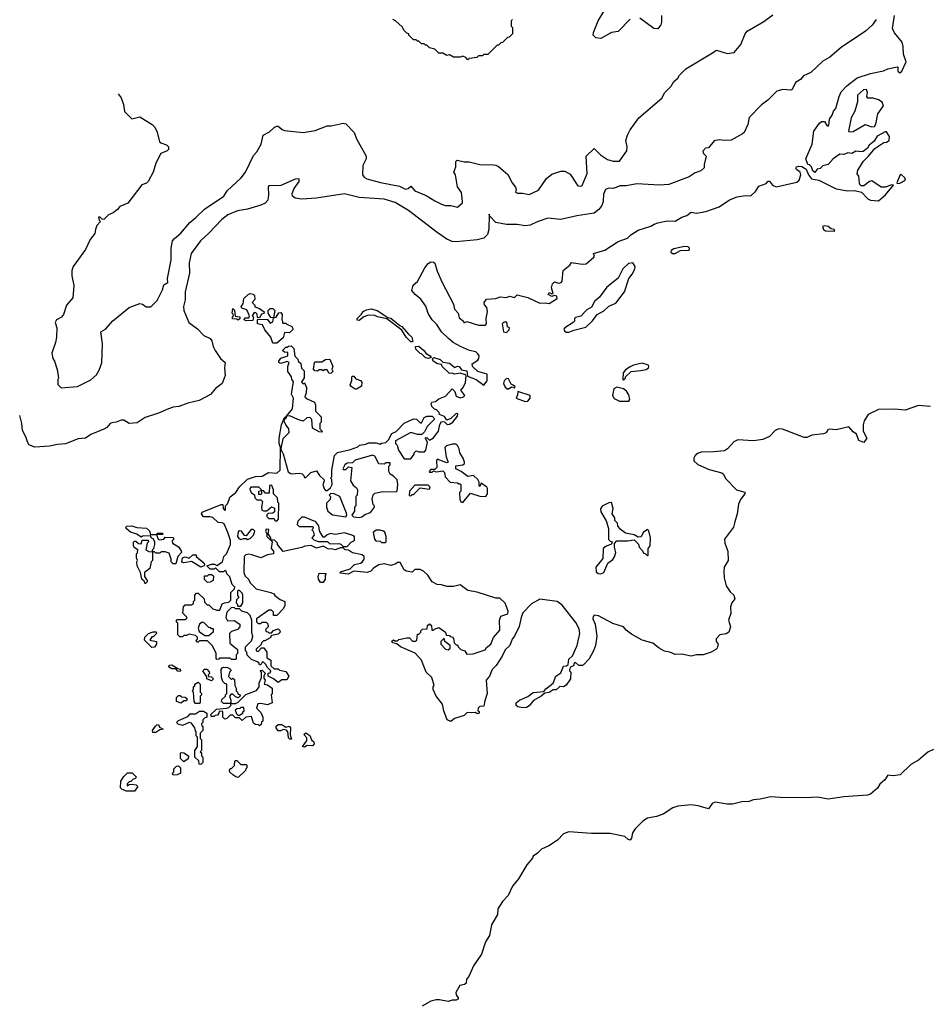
# Model space of a CAD drawing. Extents: x 2528690 to 2677062, y 911844 to 1023253.
# Tile 40 of 145: x 2542461 to 2549300, y 955436 to 962842. Entities that reach past the tile are written whole.
import ezdxf

# ---------------------------------------------------------------- set-up
doc = ezdxf.new("R2010")
doc.units = 0

msp = doc.modelspace()

# ---------------------------------------------------------------- linework, layer by layer
at = {"layer": '0CON10XD'}
for points in [[(2547055, 962846.9), (2546965, 962754.3), (2546915, 962745.6), (2546835, 962700.8), (2546796.4, 962706.4), (2546777.5, 962725), (2546778.8, 962745), (2546815, 962833.8), (2546858.1, 962905)], [(2548908.5, 962845), (2548877.7, 962802.3), (2548828.1, 962755), (2548645, 962632.1), (2548558.2, 962561.8), (2548505, 962531.5), (2548416, 962445), (2548360.3, 962419.7), (2548336.7, 962393.3), (2548300, 962370), (2548275, 962317.5), (2548265, 962312.5), (2548205, 962317.1), (2548160, 962305), (2548092.7, 962237.3), (2548045, 962201.2), (2547952.4, 962107.6), (2547942.5, 962055), (2547913.3, 961995), (2547901.2, 961985), (2547815, 961936.4), (2547765, 961933.1), (2547725, 961938.1), (2547689.1, 961930.9), (2547645, 961877.5), (2547622.5, 961875), (2547603.6, 961853.6), (2547607.5, 961835), (2547627.5, 961815), (2547613, 961753), (2547613, 961727), (2547587.5, 961705), (2547545, 961690.8), (2547498.9, 961661.1), (2547347.1, 961602.9), (2547276.6, 961596.6), (2547105, 961607.8), (2547025, 961593.1), (2546977.9, 961592.1), (2546950.7, 961580.7), (2546925, 961572.9), (2546895, 961574.4), (2546870.8, 961565), (2546855, 961530), (2546852.2, 961475), (2546843.1, 961445), (2546820.5, 961415), (2546785, 961387.8), (2546655, 961368.2), (2546535, 961339.2), (2546435, 961348.5), (2546355, 961323.2), (2546302.3, 961297.7), (2546265, 961291.8), (2546205, 961302.7), (2546125, 961302.9), (2546045, 961317.5), (2545997, 961367), (2545995, 961380), (2545992.4, 961265), (2545982.7, 961227.3), (2545955, 961199.2), (2545905, 961186.4), (2545745, 961171.8), (2545715, 961174.5), (2545675, 961192.2), (2545602.3, 961242.3), (2545388.1, 961408.1), (2545286.3, 961466.3), (2545205, 961491.6), (2545015, 961506.2), (2544905, 961533.3), (2544695, 961498.8), (2544585, 961493), (2544535, 961499.5), (2544514.6, 961515), (2544512.5, 961535), (2544526.4, 961573.6), (2544565.4, 961625), (2544565, 961645.6), (2544535, 961641.9), (2544425, 961596.1), (2544337.1, 961592.9), (2544330.4, 961585), (2544334.2, 961524.2), (2544328.6, 961485), (2544307.5, 961462.5), (2544275, 961447), (2544175, 961416.9), (2544100.8, 961405), (2544026.8, 961375), (2543981.7, 961338.3), (2543885, 961236.5), (2543820.4, 961179.6), (2543750.3, 961085), (2543735.2, 961014.8), (2543737.8, 960935), (2543706.3, 960795), (2543706.8, 960735), (2543693.2, 960685), (2543695.3, 960655), (2543732.8, 960565), (2543797.8, 960517.8), (2543847.4, 960467.4), (2543894.4, 960444.4), (2543906.8, 960426.8), (2543917.5, 960385), (2543932.7, 960355), (2543971.9, 960295), (2544007.8, 960265), (2544002.9, 960225), (2544007.5, 960165), (2543983.6, 960106.4), (2543935, 960067.1), (2543897.6, 960022.4), (2543812.6, 959977.4), (2543725, 959959.2), (2543657.3, 959932.7), (2543615, 959927.1), (2543580, 959915), (2543505, 959882.5), (2543405, 959850), (2543345, 959811.2), (2543285, 959804), (2543245, 959830), (2543225, 959830), (2543186.1, 959813.9), (2543155, 959810.8), (2543141.2, 959805), (2543116.2, 959775), (2543095, 959762), (2542995, 959721.4), (2542955.6, 959694.4), (2542901.4, 959688.6), (2542805, 959652.2), (2542745, 959647.5), (2542685, 959634.5), (2542575, 959628.1), (2542528.8, 959645), (2542515.7, 959675.7), (2542507.5, 959705), (2542481.7, 959751.7), (2542476.1, 959805), (2542460.5, 959864.7)], [(2543201.3, 962284.7), (2543223.3, 962255), (2543242.5, 962205), (2543250.7, 962150.7), (2543305, 962097.5), (2543365, 962112.5), (2543457.5, 962055), (2543476.7, 962035), (2543495.9, 961995.9), (2543513.8, 961925), (2543522.5, 961915), (2543565, 961900), (2543580, 961885), (2543580, 961865), (2543570, 961855), (2543522.5, 961835), (2543486.4, 961763.6), (2543466.2, 961695), (2543427.5, 961625), (2543415, 961612.5), (2543380.7, 961599.3), (2543275, 961462.5), (2543215, 961437.5), (2543196.4, 961413.6), (2543165, 961390), (2543130, 961375), (2543095, 961340), (2543081.7, 961341.7), (2543067, 961357), (2543053.6, 961356.4), (2543060, 961335), (2543070, 961325), (2543042.5, 961295), (2543030, 961265), (2543026.1, 961233.9), (2542991.7, 961188.3), (2542956.7, 961115), (2542864.2, 960985), (2542854, 960955), (2542854.2, 960915), (2542867.3, 960842.7), (2542860.6, 960749.4), (2542812, 960695), (2542791.2, 960625), (2542775, 960606), (2542737.5, 960585), (2542727.1, 960565), (2542740, 960525), (2542738.8, 960455), (2542731.2, 960415), (2542703.3, 960335), (2542710, 960295), (2542723.3, 960273.3), (2542741.7, 960211.7), (2542752.5, 960145), (2542747.5, 960135), (2542748.3, 960098.3), (2542773, 960073), (2542895, 960084), (2542995, 960133.8), (2543039.7, 960170.3), (2543060, 960205), (2543077.7, 960262.3), (2543083.3, 960405), (2543072.5, 960495), (2543107.5, 960515), (2543162, 960578), (2543285, 960677.5), (2543365, 960707.5), (2543385, 960702.5), (2543413, 960683), (2543447, 960683), (2543495, 960730), (2543535, 960810), (2543545, 960847.5), (2543576.7, 960865), (2543574.2, 960895), (2543600.8, 961035), (2543601.5, 961125), (2543611.8, 961178.3), (2543625, 961196.5), (2543673.5, 961236.5), (2543741.9, 961318.1), (2543787.1, 961355), (2543851.7, 961418.3), (2543996, 961515), (2544022.5, 961555), (2544127.7, 961652.3), (2544161.2, 961695), (2544219.3, 961820.7), (2544245, 961847.5), (2544278.8, 961905), (2544292.5, 961975), (2544340.7, 961999.3), (2544375, 962032.5), (2544395, 962042.5), (2544405, 962042.5), (2544436.4, 962016.4), (2544455, 962010), (2544595, 961993.8), (2544685, 962010), (2544775, 962043.3), (2544805, 962043.8), (2544895, 962063.3), (2544915, 962060), (2544977.5, 961995), (2544996.7, 961946.7), (2545067.5, 961815), (2545067.5, 961795), (2545043.3, 961745), (2545040, 961675), (2545055, 961655.8), (2545074.7, 961644.7), (2545177.1, 961617.1), (2545319.4, 961589.4), (2545365, 961568.8), (2545385, 961571.5), (2545405, 961591.4), (2545435.7, 961555), (2545520.2, 961520.2), (2545585, 961479.2), (2545635, 961456), (2545665, 961445.8), (2545705.8, 961445.8), (2545756.7, 961433.3), (2545792.5, 961465), (2545793.3, 961475), (2545786.4, 961543.6), (2545756, 961585), (2545740, 961675), (2545727.5, 961695), (2545742.5, 961735), (2545743.6, 961776.4), (2545753, 961787), (2545807, 961773), (2545845, 961772.5), (2545935, 961750), (2546005, 961752.5), (2546045, 961747.5), (2546065, 961737.5), (2546135, 961677.5), (2546166.7, 961615), (2546193.6, 961583.6), (2546197.5, 961565), (2546192.5, 961545), (2546207, 961537), (2546245, 961537.5), (2546295, 961528), (2546365, 961560), (2546425, 961646.9), (2546465, 961680), (2546535, 961702.2), (2546565, 961702), (2546605, 961680), (2546661.7, 961591.7), (2546685, 961590), (2546695, 961596.2), (2546731.2, 961685), (2546723.8, 961815), (2546785, 961873.3), (2546832, 961825), (2546885, 961790.9), (2546928.6, 961778.6), (2546975, 961778.8), (2547031.2, 961855), (2547033.8, 961885), (2547023.8, 961935), (2547036.2, 961975), (2547056.2, 962015), (2547121.2, 962105), (2547295, 962252.5), (2547317.5, 962295), (2547365, 962342.5), (2547385, 962377.5), (2547415, 962402.5), (2547427.5, 962425), (2547475, 962472.5), (2547663.3, 962586.7), (2547705, 962612.5), (2547785, 962588.8), (2547837.5, 962595), (2547888.8, 962655), (2547920, 962735), (2547936.2, 962755), (2548060.5, 962829.5), (2548130.5, 962879.5)], [(2546170, 962845), (2546160, 962835), (2546160, 962795), (2546170, 962785), (2546170, 962735), (2546145, 962710), (2546131.7, 962708.3), (2546095, 962670), (2546081.7, 962668.3), (2546065, 962650), (2546055, 962650), (2545985, 962580), (2545955, 962580), (2545945, 962570), (2545915, 962570), (2545901.7, 962558.3), (2545845, 962550), (2545835, 962540), (2545818.3, 962558.3), (2545795, 962567.5), (2545775, 962560), (2545725, 962560), (2545697, 962577), (2545675, 962572.5), (2545645, 962590), (2545615, 962590), (2545585, 962620), (2545545, 962630), (2545525, 962650), (2545515, 962650), (2545505, 962660), (2545485, 962660), (2545465, 962680), (2545455, 962680), (2545445, 962690), (2545425, 962690), (2545390, 962725), (2545390, 962735), (2545375, 962740), (2545355, 962760), (2545339.3, 962789.3), (2545290, 962835), (2545270, 962845)], [(2546482.5, 960767.5), (2546465, 960760), (2546437.5, 960775), (2546445, 960790), (2546465, 960780), (2546477, 960783), (2546462.5, 960825), (2546470, 960855), (2546485, 960870), (2546515, 960860), (2546537.5, 960865), (2546543.3, 960875), (2546552.5, 960955), (2546602.5, 960995), (2546613.3, 961016.7), (2546695, 961003.8), (2546723.9, 961006.1), (2546782.5, 961055), (2546786.7, 961065), (2546780, 961085), (2546865, 961110), (2546965, 961174.2), (2547035, 961200), (2547061.2, 961225), (2547115, 961258.9), (2547211.7, 961288.3), (2547237.5, 961305), (2547265, 961313.3), (2547335, 961329.6), (2547395, 961328.2), (2547445, 961357.1), (2547481.1, 961368.9), (2547515, 961393.8), (2547555, 961387.5), (2547625, 961399.5), (2547725.3, 961434.7), (2547802.6, 961487.4), (2547860.8, 961509.2), (2547925, 961520), (2547965, 961516.7), (2548000, 961550), (2548025, 961590), (2548078.8, 961611.2), (2548095, 961627.5), (2548105, 961627.5), (2548127.8, 961597.8), (2548155, 961584.5), (2548309.8, 961620.2), (2548327.5, 961635), (2548339.2, 961675), (2548336.2, 961695), (2548307.5, 961715), (2548302.5, 961725), (2548307.5, 961735), (2548325, 961740.8), (2548347.1, 961737.1), (2548379.3, 961719.3), (2548397.5, 961675), (2548420, 961645), (2548475.9, 961635.9), (2548605, 961570), (2548695, 961554.5), (2548745, 961558.8), (2548796.2, 961546.2), (2548843.8, 961495), (2548864.4, 961484.4), (2548925, 961479.2), (2548978, 961525), (2549037, 961597), (2549025, 961600), (2548975, 961583.3), (2548945, 961584), (2548875, 961630), (2548857.5, 961625), (2548815, 961592.5), (2548795, 961592.5), (2548783.9, 961603.9), (2548782.5, 961615), (2548776.7, 961665), (2548763.9, 961683.9), (2548770.3, 961709.7), (2548811.2, 961778.8), (2548850, 961815), (2548896.2, 961873.8), (2548965, 961917.5), (2548985, 961921.2), (2549006, 961935), (2549008.1, 961965), (2548985, 962000), (2548975, 962000), (2548914.1, 961965.9), (2548891.7, 961928.3), (2548855, 961897.5), (2548843, 961877), (2548808.3, 961851.7), (2548795, 961847.5), (2548755, 961853.3), (2548725, 961836.7), (2548695, 961841.2), (2548665, 961828.8), (2548635, 961831.2), (2548582.5, 961795), (2548545, 961752.5), (2548505, 961743.3), (2548485, 961722.5), (2548462.5, 961717.5), (2548445, 961692.5), (2548430, 961705), (2548420, 961735), (2548405, 961750), (2548393, 961753), (2548378.8, 961795), (2548424.5, 961905), (2548437.1, 962005), (2548480, 962065), (2548495, 962075.7), (2548517.7, 962077.7), (2548537, 962047), (2548545, 962042.5), (2548550.7, 962049.3), (2548556.7, 962095), (2548575.9, 962124.1), (2548585.9, 962154.1), (2548604, 962175), (2548628.6, 962265), (2548645, 962298.8), (2548685.8, 962345), (2548765, 962405.6), (2548865, 962437.9), (2548963.4, 962456.6), (2548995, 962473.5), (2549065, 962486.7), (2549070, 962485), (2549069.2, 962455), (2549085, 962443.1), (2549100, 962455), (2549131.9, 962525), (2549112.6, 962582.6), (2549111.4, 962641.4), (2549102.8, 962672.8), (2549045, 962744.3), (2549031.3, 962775), (2549044.1, 962875)], [(2547290.6, 962875), (2547291.9, 962825), (2547286.4, 962803.6), (2547265, 962774), (2547235, 962775.7), (2547127.5, 962855)], [(2548705, 962000), (2548735, 962002.5), (2548825, 962054), (2548875, 962036), (2548895, 962038.8), (2548904.2, 962055.8), (2548920.6, 962135), (2548962.9, 962195), (2548952.8, 962222.8), (2548925, 962240.6), (2548885, 962251.4), (2548845, 962252.5), (2548837.5, 962265), (2548842.5, 962295), (2548835, 962316.7), (2548812.5, 962315), (2548767.5, 962275), (2548766.7, 962225), (2548745.8, 962155), (2548718.6, 962105), (2548700, 962005), (2548705, 962000)], [(2549065, 961610), (2549085, 961613.8), (2549127.5, 961635), (2549123, 961653), (2549095, 961677.5), (2549085, 961670), (2549062.5, 961615), (2549065, 961610)], [(2548595, 961252.5), (2548590, 961265), (2548569.3, 961269.3), (2548545, 961286.2), (2548517.5, 961292.5), (2548502.5, 961287.5), (2548510, 961265), (2548525, 961254.2), (2548595, 961252.5)], [(2547395, 961082.9), (2547433.6, 961106.4), (2547495, 961110), (2547502, 961115), (2547502.5, 961125), (2547492.5, 961135), (2547465, 961137.5), (2547385, 961118), (2547364.5, 961105.5), (2547362, 961095), (2547375, 961084.2), (2547395, 961082.9)], [(2544400, 958905), (2544378.3, 958928.3), (2544350, 958930), (2544360, 958915), (2544352.5, 958865), (2544370, 958845), (2544370, 958825), (2544325, 958817.5), (2544275, 958794), (2544208.3, 958818.3), (2544185, 958822.5), (2544161.7, 958818.3), (2544150, 958805), (2544146.7, 958685), (2544157.7, 958657.7), (2544183.3, 958635), (2544196.2, 958606.2), (2544240.8, 958560.8), (2544350, 958535), (2544373, 958523), (2544380.7, 958510.7), (2544421.2, 958481.2), (2544457.5, 958465), (2544456.7, 958435), (2544446.1, 958413.9), (2544395, 958360), (2544371.7, 958361.7), (2544370, 958385), (2544355, 958400), (2544335, 958400), (2544243, 958337), (2544243, 958313), (2544255, 958300), (2544275, 958300), (2544285, 958310), (2544315, 958310), (2544328.3, 958298.3), (2544330, 958275), (2544310, 958255), (2544315, 958240), (2544328.3, 958238.3), (2544335, 958230), (2544355, 958230), (2544371.7, 958248.3), (2544405, 958260), (2544418.3, 958248.3), (2544420, 958235), (2544405, 958220), (2544355, 958210), (2544345, 958192.5), (2544305, 958170), (2544295, 958170), (2544280, 958155), (2544278.3, 958141.7), (2544241.7, 958108.3), (2544240, 958095), (2544255, 958090), (2544281.7, 958118.3), (2544298.3, 958118.3), (2544320, 958085), (2544321.7, 958041.7), (2544350, 958025), (2544351.7, 957981.7), (2544375, 957960), (2544405, 957960), (2544415, 957950), (2544465, 957940), (2544487.5, 957905), (2544472.5, 957877.5), (2544433.6, 957876.4), (2544405, 957857.5), (2544370, 957885), (2544330, 957905), (2544331.7, 957928.3), (2544345, 957930), (2544350, 957945), (2544325, 957970), (2544313, 957993), (2544295, 958010), (2544285, 958010), (2544275, 957990), (2544265, 957990), (2544260, 958005), (2544247.5, 958012.5), (2544205, 958030), (2544191.7, 958041.7), (2544171.7, 958061.7), (2544170, 958085), (2544160, 958095), (2544160, 958125), (2544205, 958170), (2544216.4, 958203.6), (2544207.5, 958235), (2544207.5, 958325), (2544195, 958360), (2544175, 958380), (2544133, 958393), (2544115, 958410), (2544085, 958410), (2544075, 958420), (2544051.7, 958418.3), (2544020, 958385), (2544012.5, 958345), (2544025, 958320), (2544075, 958322.5), (2544117.5, 958295), (2544117.5, 958275), (2544100, 958255), (2544055, 958240), (2544040, 958225), (2544041.7, 958151.7), (2544100, 958105), (2544100, 958075), (2544090, 958065), (2544090, 958035), (2544085, 958030), (2544055, 958030), (2544045, 958040), (2543965, 958040), (2543958.3, 958031.7), (2543945, 958030), (2543940, 958035), (2543940, 958075), (2543912.5, 958132.5), (2543875, 958170), (2543815, 958170), (2543805, 958160), (2543795, 958160), (2543790, 958175), (2543798.3, 958181.7), (2543800, 958195), (2543785, 958210), (2543735, 958220), (2543715, 958210), (2543695, 958210), (2543685, 958200), (2543665, 958200), (2543650, 958215), (2543650, 958305), (2543641.7, 958311.7), (2543640, 958325), (2543645, 958330), (2543705, 958330), (2543718.3, 958341.7), (2543718.3, 958348.3), (2543688.3, 958378.3), (2543692.5, 958425), (2543705, 958440), (2543755, 958440), (2543768.3, 958451.7), (2543770, 958465), (2543780, 958475), (2543780, 958515), (2543791.7, 958528.3), (2543805, 958530), (2543850, 958485), (2543851.7, 958461.7), (2543871.7, 958441.7), (2543885, 958440), (2543915, 958410), (2543945, 958400), (2543968.3, 958401.7), (2543985, 958447.5), (2544003, 958457), (2544035, 958460), (2544050, 958475), (2544050, 958535), (2544078.3, 958561.7), (2544080, 958575), (2544060, 958595), (2544041.7, 958651.7), (2544020, 958675), (2544018.3, 958688.3), (2544005, 958700), (2543995, 958690), (2543965, 958690), (2543935, 958720), (2543925, 958710), (2543895, 958710), (2543870, 958735), (2543905, 958747.5), (2543926.4, 958746.4), (2543945, 958737.5), (2543987.5, 958765), (2543996.4, 958803.6), (2544017.5, 958825), (2544046.7, 958895), (2544046.7, 958925), (2544026.2, 958986.2), (2543999.3, 959049.3), (2543985, 959057.5), (2543955, 959060), (2543915, 959097.5), (2543895, 959103.3), (2543845, 959103.3), (2543830, 959125), (2543835, 959137.5), (2543976.4, 959196.4), (2543990, 959195), (2543992.5, 959165), (2544005, 959150), (2544010, 959155), (2544010, 959185), (2544025, 959200), (2544045.9, 959254.1), (2544086.7, 959285), (2544115, 959328.8), (2544175, 959386.7), (2544235, 959406), (2544285, 959408), (2544332.3, 959437.7), (2544395, 959431.2), (2544420, 959455), (2544423.3, 959625), (2544414.2, 959655), (2544414, 959695), (2544430, 959795), (2544455, 959850), (2544470, 959860), (2544513.8, 959915), (2544522.5, 959995), (2544506.7, 960025), (2544521.7, 960121.7), (2544510, 960135), (2544507, 960157), (2544480, 960195), (2544480, 960235), (2544490, 960265), (2544475, 960272.5), (2544425, 960257.5), (2544410, 960265), (2544410, 960275), (2544425, 960297.5), (2544480, 960315), (2544478.3, 960338.3), (2544455, 960342.5), (2544440, 960355), (2544465, 960380), (2544475, 960380), (2544483, 960387), (2544505, 960390), (2544525, 960370), (2544532.5, 960312.5), (2544555, 960290), (2544557.5, 960275), (2544575.9, 960255.9), (2544582.5, 960222.5), (2544601.7, 960201.7), (2544601.7, 960148.3), (2544582.5, 960115), (2544595, 960102.5), (2544605, 960110), (2544620, 960075), (2544618, 960035), (2544607.5, 960005), (2544625, 959990), (2544680, 959965), (2544687.5, 959945), (2544688.3, 959898.3), (2544730, 959855), (2544730, 959815), (2544720, 959805), (2544720, 959765), (2544740, 959745), (2544735, 959740), (2544715, 959742.5), (2544665, 959770), (2544660, 959835), (2544645, 959850), (2544621.7, 959848.3), (2544595, 959822.5), (2544555, 959834), (2544495, 959862), (2544470, 959860), (2544466.2, 959845), (2544458.3, 959841.7), (2544450, 959825), (2544462.9, 959792.9), (2544483.3, 959765), (2544486.7, 959735), (2544441.4, 959688.6), (2544426.1, 959616.1), (2544428.3, 959598.3), (2544435, 959596.7), (2544445, 959577.5), (2544481.7, 959441.7), (2544505, 959427.5), (2544565, 959432.5), (2544587, 959427), (2544600, 959415), (2544605, 959400), (2544615, 959400), (2544653, 959437), (2544695, 959450), (2544717.5, 959415), (2544750, 959385), (2544752.5, 959375), (2544743.3, 959343.3), (2544755, 959310), (2544761.7, 959301.7), (2544775, 959300), (2544799.3, 959320.7), (2544812.5, 959345), (2544810, 959385), (2544800, 959395), (2544810, 959405), (2544810, 959455), (2544830, 959565), (2544853, 959587), (2544951.7, 959608.3), (2545005, 959630), (2545018.3, 959641.7), (2545065, 959650), (2545085, 959660), (2545145, 959660), (2545175, 959650), (2545183, 959657), (2545217, 959663), (2545237, 959683), (2545260.7, 959729.3), (2545293.9, 959746.1), (2545355, 959806.7), (2545425, 959840), (2545447, 959837), (2545475, 959810), (2545485, 959810), (2545505, 959850), (2545525, 959860), (2545565, 959860), (2545578.3, 959848.3), (2545580, 959835), (2545527, 959783), (2545507, 959743), (2545488.3, 959721.7), (2545455, 959722.5), (2545405, 959737.5), (2545290, 959675), (2545290, 959655), (2545301.7, 959641.7), (2545312.5, 959605), (2545355, 959540), (2545405, 959540), (2545430, 959575), (2545430, 959585), (2545445, 959600), (2545465, 959592.5), (2545507, 959593), (2545517.5, 959605), (2545530, 959665), (2545511.7, 959698.3), (2545525, 959700), (2545545, 959680), (2545575, 959697.5), (2545613.6, 959746.4), (2545623, 959797), (2545635, 959820), (2545658.3, 959818.3), (2545678.3, 959798.3), (2545695, 959800), (2545720, 959815), (2545755, 959860), (2545758.3, 959878.3), (2545745, 959880), (2545705, 959842.5), (2545675, 959830), (2545658.3, 959858.3), (2545621.7, 959871.7), (2545618.3, 959888.3), (2545598.3, 959908.3), (2545581.7, 959911.7), (2545563, 959933), (2545557.5, 959955), (2545562.5, 959965), (2545589.5, 959970.5), (2545615, 959991.2), (2545665, 960010), (2545695, 960042.5), (2545716.7, 960066.7), (2545737, 960047), (2545745, 960010), (2545775, 959997.5), (2545800, 960005), (2545810, 960015), (2545780, 960055), (2545797.5, 960075), (2545816.4, 960113.6), (2545821.7, 960161.7), (2545815, 960170), (2545775, 960182.5), (2545735, 960176.7), (2545715, 960182.5), (2545695, 960180), (2545640, 960235), (2545635, 960250), (2545605, 960254), (2545572.5, 960275), (2545568.3, 960291.7), (2545578.3, 960301.7), (2545625, 960286.2), (2545645, 960266.7), (2545695, 960258.6), (2545735, 960227.5), (2545755, 960236.2), (2545767.5, 960235), (2545785, 960210), (2545825, 960200), (2545831.7, 960161.7), (2545896.1, 960136.1), (2545953.6, 960093.6), (2545980, 960125), (2545980, 960175), (2545910, 960195), (2545870, 960235), (2545867.5, 960255), (2545908.6, 960281.4), (2545916.7, 960295), (2545920, 960315), (2545909.7, 960329.7), (2545893.3, 960343.3), (2545846.7, 960355), (2545778.8, 960385), (2545724, 960415), (2545687.5, 960445), (2545635, 960494.2), (2545599.3, 960549.3), (2545565.7, 960585), (2545535, 960632), (2545524.7, 960664.7), (2545517.1, 960687.1), (2545479.2, 960739.2), (2545436.7, 960775), (2545412.5, 960805), (2545422.5, 960845), (2545455, 960872.5), (2545510, 960975), (2545535, 961008.8), (2545555, 961020.8), (2545575, 961018), (2545585, 961010), (2545602.1, 960952.1), (2545639.4, 960865), (2545725, 960702.5), (2545733.3, 960665), (2545761.2, 960635), (2545769.3, 960599.3), (2545800, 960575), (2545803, 960563), (2545825, 960572.5), (2545913.6, 960543.6), (2545966.4, 960543.6), (2545973.3, 960555), (2545972, 960595), (2545981.2, 960645), (2545976.4, 960676.4), (2545958.3, 960698.3), (2545957.5, 960715), (2545975, 960740), (2546045, 960746.2), (2546078.3, 960758.3), (2546125, 960753.3), (2546147, 960763), (2546185, 960753.8), (2546205, 960772.5), (2546285, 960752.5), (2546375, 960710), (2546415, 960713.3), (2546445, 960706.7), (2546506.7, 960745), (2546503, 960763), (2546482.5, 960767.5)], [(2546595, 960491.9), (2546632.3, 960507.7), (2546721.2, 960528.8), (2546772.1, 960577.9), (2546807.5, 960625), (2546857.7, 960652.3), (2546895, 960688), (2546948.9, 960711.1), (2547012.7, 960795), (2547044.4, 960895), (2547071.7, 960928.3), (2547091.4, 960965), (2547093.1, 960985), (2547075, 961012.5), (2547042.5, 961007.5), (2547001.4, 960968.6), (2546965, 960898.8), (2546879.3, 960830.7), (2546824.4, 960755), (2546788.2, 960721.8), (2546765, 960680.8), (2546729.6, 960660.4), (2546685, 960611.2), (2546645, 960603.3), (2546636.7, 960595), (2546636, 960575), (2546625.8, 960565), (2546563.8, 960525), (2546556.2, 960515), (2546561.7, 960501.7), (2546575, 960492.9), (2546595, 960491.9)], [(2544165, 960577.5), (2544150, 960585), (2544155, 960600), (2544185, 960600), (2544190, 960615), (2544169.3, 960659.3), (2544133, 960673), (2544127.5, 960685), (2544142.5, 960705), (2544147.5, 960745), (2544181.7, 960778.3), (2544195, 960782.5), (2544217, 960777), (2544227, 960767), (2544231.7, 960738.3), (2544210, 960715), (2544230, 960695), (2544231.7, 960681.7), (2544265, 960670), (2544300, 960645), (2544298.3, 960631.7), (2544281.7, 960628.3), (2544265, 960600), (2544251.7, 960601.7), (2544248.3, 960628.3), (2544238.3, 960638.3), (2544225, 960640), (2544210, 960615), (2544220, 960605), (2544215, 960580), (2544165, 960577.5)], [(2544105, 960582.5), (2544095, 960590), (2544063, 960593), (2544063, 960607), (2544070, 960615), (2544068.3, 960628.3), (2544060, 960635), (2544065, 960670), (2544077, 960657), (2544081.7, 960611.7), (2544117, 960607), (2544117, 960593), (2544105, 960582.5)], [(2544395, 960410), (2544365, 960410), (2544350, 960455), (2544305, 960510), (2544288.3, 960548.3), (2544250, 960555), (2544250, 960585), (2544255, 960590), (2544327, 960587), (2544345, 960560), (2544365, 960570), (2544370, 960600), (2544351.7, 960601.7), (2544330, 960635), (2544330, 960655), (2544345, 960670), (2544365, 960670), (2544380, 960655), (2544370, 960600), (2544390, 960605), (2544411.7, 960638.3), (2544425, 960640), (2544437.5, 960625), (2544432.5, 960585), (2544440, 960575), (2544440, 960560), (2544465, 960560), (2544471.7, 960551.7), (2544510, 960535), (2544520, 960515), (2544491.7, 960488.3), (2544455, 960490), (2544445, 960450), (2544395, 960410)], [(2545415, 960420), (2545405, 960420), (2545370, 960455), (2545336.7, 960506.7), (2545225, 960592.5), (2545155, 960606.2), (2545135, 960616.2), (2545085, 960620), (2545051.7, 960608.3), (2545015, 960580), (2545001.7, 960581.7), (2545000, 960595), (2545033, 960627), (2545045, 960647.5), (2545070.5, 960659.5), (2545105, 960667.1), (2545152.5, 960655), (2545232.5, 960602.5), (2545255, 960596.2), (2545321.2, 960541.2), (2545336.7, 960535), (2545386.1, 960476.1), (2545412.5, 960455), (2545420, 960425), (2545415, 960420)], [(2546125, 960490), (2546145, 960510), (2546147.5, 960525), (2546131.7, 960531.7), (2546126.4, 960566.4), (2546105, 960566.7), (2546092.5, 960555), (2546103.3, 960495), (2546125, 960490)], [(2545535, 960293.3), (2545515, 960300), (2545485, 960330), (2545475, 960332.5), (2545443.3, 960365), (2545440, 960385), (2545465, 960386.7), (2545502.5, 960355), (2545520.7, 960330.7), (2545550, 960315), (2545558.3, 960301.7), (2545535, 960293.3)], [(2544791.2, 960181.2), (2544775, 960210), (2544755, 960210), (2544745, 960200), (2544735, 960210), (2544715, 960210), (2544701.7, 960198.3), (2544681.7, 960201.7), (2544672.5, 960215), (2544680, 960265), (2544685, 960270), (2544735, 960270), (2544763, 960287), (2544795, 960290), (2544817, 960233), (2544810, 960215), (2544817.5, 960195), (2544805, 960182.5), (2544791.2, 960181.2)], [(2547005, 960130), (2547020, 960145), (2547020, 960155), (2547063, 960197), (2547135, 960202.5), (2547175, 960212.5), (2547192.5, 960225), (2547196.7, 960235), (2547192.5, 960245), (2547145, 960258.8), (2547080, 960245), (2547055, 960232.5), (2547020.7, 960209.3), (2547002.5, 960185), (2547000, 960135), (2547005, 960130)], [(2544995, 960063.3), (2544985, 960063.3), (2544955, 960082.5), (2544947.5, 960095), (2544961.7, 960128.3), (2544960, 960155), (2544965, 960160), (2544975, 960160), (2544991.7, 960141.7), (2545025, 960127.5), (2545036.7, 960115), (2545032.5, 960085), (2544995, 960063.3)], [(2546135, 960063.3), (2546165, 960080), (2546178.3, 960078.3), (2546185, 960070), (2546190, 960085), (2546160.7, 960100.7), (2546140, 960140), (2546125, 960143.3), (2546106.2, 960125), (2546102, 960105), (2546115, 960077.5), (2546135, 960063.3)], [(2546975, 959972), (2547045, 959973.8), (2547053.3, 959985), (2547045, 960020), (2547027.1, 960047.1), (2547005, 960066.7), (2546955, 960077.5), (2546933.6, 960066.4), (2546923.3, 960015), (2546935, 959993.3), (2546975, 959972)], [(2546265, 959970.8), (2546285, 959972), (2546303.8, 959995), (2546303.3, 960015), (2546210, 960045), (2546208.3, 960021.7), (2546197.5, 959995), (2546265, 959970.8)], [(2549315, 959933.3), (2549225, 959940), (2549125, 959905.6), (2549045, 959912.2), (2548925, 959909.2), (2548848.3, 959871.7), (2548816, 959825), (2548808.8, 959795), (2548808.3, 959748.3), (2548837.5, 959695), (2548815, 959662.5), (2548777, 959677), (2548760, 959725), (2548735, 959742.5), (2548700.8, 959780.8), (2548605, 959756.2), (2548555, 959762.5), (2548543.6, 959756.4), (2548530, 959735), (2548511.7, 959728.3), (2548422.2, 959717.8), (2548385, 959699.5), (2548365, 959700), (2548203.2, 959763.2), (2548175, 959764.4), (2548147.5, 959752.5), (2548105, 959707.8), (2548055, 959684.6), (2547985, 959674.6), (2547865, 959681.2), (2547835, 959667.3), (2547788.1, 959615), (2547765, 959600.4), (2547685, 959590.7), (2547591.1, 959588.9), (2547568.2, 959581.8), (2547544, 959565), (2547534, 959545), (2547536, 959525), (2547565, 959495.8), (2547649.8, 959459.8), (2547746, 959435), (2547759.2, 959425), (2547772.1, 959392.1), (2547855, 959306.2), (2547918.8, 959288.8), (2547918.8, 959275), (2547887.2, 959232.8), (2547870.8, 959199.2), (2547861.1, 959125), (2547844.2, 959064.2), (2547832.2, 959025), (2547766.7, 958935), (2547768.5, 958905), (2547790.5, 958845), (2547794.3, 958775.7), (2547764.3, 958725), (2547760, 958695), (2547764.2, 958645), (2547778.8, 958585), (2547808.3, 958538.3), (2547836.7, 958515), (2547843.3, 958485), (2547820, 958455), (2547812, 958425), (2547813.6, 958376.4), (2547796.7, 958325), (2547810, 958275), (2547797.5, 958235), (2547777, 958223), (2547730, 958215), (2547703.9, 958186.1), (2547703.3, 958165), (2547717.5, 958145), (2547710, 958115), (2547700, 958105), (2547665, 958086), (2547605, 958066), (2547555, 958065.8), (2547515.8, 958054.2), (2547445, 958069.2), (2547395, 958068.6), (2547355, 958085.7), (2547313.6, 958093.6), (2547274.7, 958114.7), (2547225, 958152.7), (2547145, 958175.8), (2547065, 958220), (2547025, 958250), (2547005.8, 958275.8), (2546925, 958300), (2546817.7, 958357.7), (2546785, 958362.5), (2546776.2, 958353.8), (2546774, 958335), (2546791.4, 958295), (2546805.6, 958205), (2546794, 958135), (2546780, 958095), (2546746.2, 958035), (2546705, 957990), (2546695, 957984), (2546670, 957985), (2546645, 958007.5), (2546635, 958000), (2546628.3, 957981.7), (2546610, 957975), (2546600, 957955), (2546600, 957945), (2546610, 957935), (2546606.4, 957883.6), (2546575, 957836.7), (2546555, 957823.8), (2546525, 957828), (2546497.7, 957802.3), (2546475, 957801.2), (2546445, 957782.5), (2546413, 957777), (2546386.2, 957755), (2546327.5, 957722.5), (2546295, 957682.5), (2546275, 957668.8), (2546247, 957667), (2546210, 957675), (2546197.5, 957685), (2546197.5, 957705), (2546222.5, 957725), (2546285, 957751.2), (2546325, 957782), (2546405, 957790), (2546420.5, 957809.5), (2546475, 957852.5), (2546496.7, 957905), (2546535, 957930), (2546555, 957980), (2546577, 957983), (2546588.8, 957991.2), (2546595, 958032.5), (2546622.7, 958057.3), (2546656.2, 958135), (2546678, 958225), (2546671.7, 958261.7), (2546647.9, 958307.9), (2546545, 958437.5), (2546505, 958466.7), (2546375, 958483.3), (2546312.1, 958447.9), (2546248.8, 958381.2), (2546234, 958345), (2546220.9, 958279.1), (2546186.2, 958205), (2546167.3, 958182.7), (2546148.8, 958135), (2546115, 958103.3), (2546092, 958055), (2546046, 957985), (2546016.2, 957955), (2545996.2, 957905), (2545972.5, 957875), (2545980, 957775), (2545960.7, 957719.3), (2545955, 957680), (2545925, 957677.5), (2545912.5, 957665), (2545910, 957645), (2545918.3, 957638.3), (2545920, 957625), (2545905, 957620), (2545891.7, 957631.7), (2545865, 957627.5), (2545828.3, 957631.7), (2545805, 957607.5), (2545733, 957587), (2545705, 957562.5), (2545677.5, 957575), (2545654.2, 957644.2), (2545643.3, 957695), (2545596.2, 957755), (2545572.5, 957805), (2545572.5, 957825), (2545580, 957835), (2545563.9, 957893.9), (2545521.2, 957935), (2545484.3, 958024.3), (2545437.3, 958077.3), (2545327.5, 958125), (2545298.3, 958148.3), (2545270, 958155), (2545260, 958165), (2545275, 958177.5), (2545285, 958170), (2545305, 958170), (2545315, 958180), (2545375, 958192.5), (2545395, 958192.5), (2545418.3, 958168.3), (2545441.7, 958168.3), (2545450, 958175), (2545455, 958220), (2545465, 958220), (2545480, 958235), (2545480, 958245), (2545491.7, 958258.3), (2545528.3, 958261.7), (2545530, 958285), (2545545, 958297.5), (2545560, 958285), (2545561.7, 958251.7), (2545575, 958250), (2545581.7, 958258.3), (2545615, 958270), (2545666.4, 958236.4), (2545671.7, 958211.7), (2545695, 958210), (2545701.7, 958201.7), (2545718.3, 958198.3), (2545727, 958187), (2545730, 958155), (2545745, 958140), (2545755, 958140), (2545760, 958125), (2545780, 958105), (2545810, 958095), (2545825, 958070), (2545875, 958073.3), (2545965, 958102.5), (2545975, 958120), (2546007.5, 958145), (2546027.5, 958195), (2546075, 958250), (2546073.3, 958325), (2546082.5, 958355), (2546135, 958372.5), (2546137, 958393), (2546113.6, 958453.6), (2546075, 958490), (2546045, 958490), (2545905, 958537.5), (2545835, 958550), (2545775, 958591.2), (2545725, 958578), (2545675, 958578.8), (2545635, 958592), (2545602.5, 958595), (2545565, 958613.8), (2545532.5, 958665), (2545500, 958695), (2545475, 958707.5), (2545435, 958707.5), (2545415, 958687.5), (2545370, 958695), (2545353.3, 958705), (2545325, 958760), (2545305, 958760), (2545291.7, 958748.3), (2545255, 958737.5), (2545205, 958748.8), (2545165, 958742.5), (2545123.6, 958716.4), (2545102.5, 958695), (2545075, 958684), (2544975, 958693.3), (2544933, 958673), (2544875, 958680), (2544870, 958685), (2544875, 958690), (2544947, 958713), (2544980, 958745), (2545025, 958753.3), (2545037.7, 958762.3), (2545053.3, 958785), (2545052.5, 958805), (2545038, 958818), (2544965, 958831.2), (2544935, 958852.5), (2544910, 958855), (2544895, 958870), (2544875, 958870), (2544835, 958854.2), (2544805, 958862), (2544785, 958860), (2544745, 958882.5), (2544695, 958866.7), (2544655, 958887.5), (2544606.7, 958883.3), (2544585, 958871.2), (2544445, 958842.5), (2544400, 958895), (2544400, 958905)], [(2545795, 959210), (2545855, 959280), (2545925, 959257.5), (2545970, 959255), (2545982.5, 959275), (2545982.5, 959315), (2545977.5, 959325), (2545935, 959357.5), (2545925, 959330), (2545920, 959335), (2545920, 959365), (2545910, 959385), (2545877.5, 959415), (2545835, 959407.5), (2545782.5, 959445), (2545743.2, 959463.2), (2545744, 959486), (2545795.9, 959494.1), (2545807.5, 959505), (2545807.5, 959515), (2545797.5, 959545), (2545772.5, 959585), (2545767.5, 959615), (2545755, 959640), (2545745, 959650), (2545715, 959650), (2545673, 959637), (2545660, 959625), (2545670, 959555), (2545686.2, 959513.8), (2545675, 959508.8), (2545604.1, 959535.9), (2545597.5, 959525), (2545600, 959475), (2545585, 959460), (2545555, 959460), (2545542.5, 959445), (2545545, 959440), (2545565, 959440), (2545575, 959450), (2545595, 959442.5), (2545645, 959450), (2545657, 959437), (2545663, 959403), (2545700, 959365), (2545755, 959360), (2545765, 959350), (2545775, 959350), (2545780, 959345), (2545780, 959295), (2545770, 959285), (2545772.5, 959235), (2545780, 959215), (2545795, 959210)], [(2545015, 959097.5), (2545035, 959102.5), (2545059.3, 959120.7), (2545100, 959135), (2545130, 959175), (2545130, 959185), (2545120, 959195), (2545112.5, 959235), (2545121.7, 959268.3), (2545135, 959280), (2545195, 959292.5), (2545295, 959290), (2545301.7, 959298.3), (2545306.7, 959345), (2545301.7, 959381.7), (2545275, 959410), (2545250, 959425), (2545240, 959445), (2545240, 959485), (2545250, 959495), (2545248.3, 959508.3), (2545215, 959510), (2545205, 959500), (2545165, 959502.5), (2545135, 959560), (2545116.4, 959566.4), (2544985, 959530), (2544965, 959510), (2544925, 959507.5), (2544907.5, 959495), (2544892.5, 959465), (2544895, 959460), (2544915, 959460), (2544935, 959480), (2544960, 959475), (2544950, 959375), (2544970.7, 959340.7), (2544995, 959320), (2545002.5, 959305), (2545000, 959265), (2544990, 959255), (2544990, 959185), (2544980, 959175), (2544980, 959145), (2544960, 959115), (2544973.6, 959103.6), (2545015, 959097.5)], [(2544395, 959070), (2544407.5, 959085), (2544410, 959205), (2544403, 959213), (2544400, 959245), (2544370, 959275), (2544370, 959305), (2544358.3, 959338.3), (2544345, 959340), (2544340, 959335), (2544338.3, 959281.7), (2544305, 959280), (2544298.3, 959298.3), (2544280, 959300), (2544280, 959275), (2544275, 959270), (2544261.7, 959271.7), (2544260, 959295), (2544280, 959300), (2544280, 959305), (2544260, 959325), (2544200, 959325), (2544193.6, 959316.4), (2544195, 959300), (2544205, 959282.5), (2544228.3, 959268.3), (2544230, 959245), (2544245, 959230), (2544275, 959230), (2544287.5, 959217.5), (2544280, 959175), (2544283.6, 959153.6), (2544295, 959147.5), (2544321.7, 959148.3), (2544355, 959177.5), (2544378.3, 959168.3), (2544378.3, 959141.7), (2544365, 959130), (2544331.7, 959128.3), (2544321.7, 959118.3), (2544320, 959105), (2544335, 959090), (2544375, 959090), (2544380, 959075), (2544395, 959070)], [(2545405, 959260), (2545415, 959270), (2545425, 959270), (2545475, 959320), (2545545, 959310), (2545550, 959325), (2545535, 959340), (2545435, 959340), (2545394, 959295), (2545392.5, 959262.5), (2545405, 959260)], [(2544915, 959103.3), (2544922.5, 959115), (2544921.7, 959131.7), (2544870, 959255), (2544827, 959277), (2544801.7, 959278.3), (2544790, 959265), (2544800, 959255), (2544797, 959233), (2544770, 959205), (2544770, 959175), (2544780, 959145), (2544815, 959118.8), (2544915, 959103.3)], [(2546835, 958673.8), (2546857.5, 958685), (2546887.5, 958755), (2546925, 958782.5), (2546937.7, 958802.3), (2546946.7, 958835), (2546937.5, 958875), (2546938.3, 958901.7), (2546956.4, 958923.6), (2547035, 958923.3), (2547085, 958930), (2547118.3, 958898.3), (2547122.5, 958875), (2547150, 958845), (2547155, 958830), (2547168.3, 958828.3), (2547185, 958810), (2547190, 958815), (2547190, 958865), (2547206.7, 958885), (2547208, 958945), (2547197, 958997), (2547187, 959007), (2547152.5, 958985), (2547138.3, 958951.7), (2547115, 958950), (2547087, 958967), (2547021.2, 958981.2), (2546980.5, 959010.5), (2546962.5, 959035), (2546960, 959055), (2546940, 959075), (2546940, 959095), (2546920, 959125), (2546927.5, 959165), (2546915, 959210), (2546895, 959207.5), (2546845, 959182.5), (2546833, 959163), (2546835, 959140), (2546873.9, 959073.9), (2546892, 959015), (2546893.6, 958933.6), (2546905, 958920), (2546920, 958915), (2546918.3, 958901.7), (2546910, 958895), (2546875, 958882.5), (2546852.5, 958865), (2546850, 958790), (2546796.7, 958725), (2546799.3, 958689.3), (2546815, 958676.7), (2546835, 958673.8)], [(2543405, 958600), (2543398.3, 958618.3), (2543380, 958635), (2543370, 958685), (2543343.9, 958733.9), (2543342.5, 958765), (2543347.5, 958775), (2543340, 958795), (2543340, 958825), (2543347, 958833), (2543350, 958855), (2543323.3, 958873.3), (2543317, 958887), (2543318.3, 958911.7), (2543325, 958920), (2543335, 958920), (2543355, 958902.5), (2543375, 958900), (2543381.7, 958928.3), (2543428.3, 958928.3), (2543430, 958915), (2543420, 958905), (2543410, 958855), (2543433, 958843), (2543460, 958840), (2543460, 958855), (2543470, 958865), (2543477.5, 958895), (2543477.5, 958915), (2543466.4, 958936.4), (2543451.7, 958941.7), (2543445, 958960), (2543385, 958957.5), (2543375, 958950), (2543341.7, 958971.7), (2543295, 958987.5), (2543262.5, 959015), (2543260, 959025), (2543268.3, 959031.7), (2543305, 959036.2), (2543342.3, 959022.3), (2543415, 959017.5), (2543438.3, 958998.3), (2543445, 958970), (2543490, 958970), (2543495, 958980), (2543535, 958980), (2543540, 958975), (2543535, 958970), (2543490, 958970), (2543502.5, 958935), (2543515, 958928.8), (2543546.1, 958933.9), (2543555, 958950), (2543615, 958947.5), (2543620, 958935), (2543608.3, 958921.7), (2543610, 958905), (2543656.4, 958876.4), (2543677, 958847), (2543677.5, 958835), (2543650, 958805), (2543635, 958750), (2543615, 958750), (2543600, 958765), (2543600, 958785), (2543585, 958830), (2543555, 958840), (2543525, 958840), (2543515, 958830), (2543485, 958830), (2543475, 958840), (2543460, 958840), (2543460, 958775), (2543450, 958765), (2543440, 958715), (2543400, 958685), (2543400, 958655), (2543420, 958625), (2543420, 958615), (2543405, 958600)], [(2544925, 958880), (2544955, 958912.5), (2544980, 958925), (2544981.7, 958951.7), (2544975, 958960), (2544905, 958982.5), (2544835, 958970), (2544803.6, 958976.4), (2544775, 958967.5), (2544755, 958950), (2544745, 958950), (2544718.3, 958998.3), (2544712.5, 959035), (2544690, 959065), (2544605, 959100), (2544585, 959100), (2544555, 959070), (2544550, 959045), (2544565, 959030), (2544665, 959030), (2544670, 959025), (2544668.3, 959011.7), (2544660, 959005), (2544670, 958995), (2544677.5, 958965), (2544660, 958945), (2544675, 958930), (2544708.3, 958918.3), (2544777, 958917), (2544795, 958900), (2544861.7, 958901.7), (2544877, 958897), (2544895, 958880), (2544925, 958880)], [(2544175, 958932.5), (2544195, 958940), (2544220, 958965), (2544230, 958995), (2544218.3, 959008.3), (2544201.7, 959008.3), (2544165, 958960), (2544151.7, 958961.7), (2544130, 958995), (2544115, 958997.5), (2544105, 958990), (2544100, 958955), (2544110.7, 958940.7), (2544125, 958932.5), (2544145, 958940), (2544165, 958940), (2544175, 958932.5)], [(2544350, 958930), (2544350, 958945), (2544330, 958975), (2544337, 959007), (2544315, 959010), (2544310, 958995), (2544320, 958975), (2544320, 958955), (2544345, 958930), (2544350, 958930)], [(2545215, 958910), (2545220, 958915), (2545220, 958955), (2545208.3, 958988.3), (2545200, 958995), (2545175, 959002.5), (2545145, 959002.5), (2545120, 958985), (2545130, 958935), (2545141.7, 958921.7), (2545175, 958920), (2545185, 958910), (2545215, 958910)], [(2543825, 958723.3), (2543755, 958766.2), (2543695, 958757.5), (2543681.7, 958761.7), (2543686.4, 958793.6), (2543705, 958803.3), (2543735, 958792.5), (2543763, 958817), (2543788.3, 958818.3), (2543790, 958805), (2543846.4, 958756.4), (2543852.5, 958745), (2543850, 958735), (2543825, 958723.3)], [(2543875, 958610), (2543851.7, 958631.7), (2543851.7, 958658.3), (2543875, 958660), (2543885, 958670), (2543905, 958670), (2543918.3, 958658.3), (2543917.5, 958625), (2543895, 958612.5), (2543875, 958610)], [(2544745, 958610), (2544725, 958610), (2544710, 958635), (2544707, 958653), (2544715, 958680), (2544767, 958677), (2544760, 958665), (2544760, 958635), (2544745, 958610)], [(2544125, 958430), (2544140, 958455), (2544140, 958515), (2544135, 958530), (2544115, 958550), (2544105, 958550), (2544100, 958545), (2544100, 958515), (2544110, 958495), (2544091.7, 958478.3), (2544090, 958455), (2544098.3, 958448.3), (2544101.7, 958431.7), (2544125, 958430)], [(2543885, 958210), (2543918.3, 958241.7), (2543920, 958260), (2543905, 958260), (2543898.3, 958268.3), (2543885, 958270), (2543847, 958307), (2543835, 958310), (2543813.6, 958296.4), (2543803.3, 958265), (2543810.7, 958240.7), (2543855, 958210), (2543885, 958210)], [(2543455, 958120), (2543400, 958175), (2543401.7, 958198.3), (2543430, 958225), (2543465, 958237.5), (2543487, 958237), (2543490, 958225), (2543465, 958200), (2543455, 958200), (2543440, 958175), (2543490, 958165), (2543490, 958145), (2543475, 958122.5), (2543455, 958120)], [(2545685, 958102.5), (2545700, 958115), (2545700, 958135), (2545660, 958165), (2545655, 958190), (2545630, 958165), (2545630, 958145), (2545665, 958107.5), (2545685, 958102.5)], [(2543665, 957940), (2543651.7, 957941.7), (2543635, 957960), (2543605, 957960), (2543580, 957975), (2543591.7, 957988.3), (2543605, 957990), (2543651.7, 957961.7), (2543668.3, 957958.3), (2543670, 957945), (2543665, 957940)], [(2543905, 957870), (2543870, 957885), (2543868.3, 957898.3), (2543840, 957945), (2543851.7, 957958.3), (2543868.3, 957958.3), (2543887, 957937), (2543890, 957925), (2543880, 957915), (2543881.7, 957901.7), (2543905, 957900), (2543920, 957885), (2543905, 957870)], [(2544265, 957530), (2544258.3, 957538.3), (2544235, 957540), (2544221.7, 957551.7), (2544205, 957600), (2544163, 957597), (2544135, 957570), (2544115, 957590), (2544085, 957590), (2544065, 957610), (2544045, 957610), (2544020, 957585), (2544005, 957580), (2543990, 957595), (2543990, 957635), (2543985, 957640), (2543961.7, 957638.3), (2543960, 957625), (2543948.3, 957611.7), (2543931.7, 957608.3), (2543925, 957600), (2543901.7, 957601.7), (2543900, 957615), (2543943, 957657), (2544017, 957663), (2544035, 957670), (2544050, 957685), (2544050, 957700), (2543995, 957700), (2543980, 957715), (2543981.7, 957728.3), (2544010, 957755), (2544010, 957765), (2544020, 957775), (2544020, 957845), (2544005, 957850), (2543990, 957865), (2543980, 957895), (2543977.5, 957955), (2543985, 957967.5), (2543995, 957972.5), (2544025, 957970), (2544048.3, 957958.3), (2544050, 957945), (2544040, 957935), (2544033, 957903), (2544055, 957880), (2544065, 957890), (2544078.3, 957878.3), (2544080, 957835), (2544090, 957815), (2544090, 957795), (2544100, 957785), (2544101.7, 957771.7), (2544120, 957765), (2544118.3, 957751.7), (2544105, 957742.5), (2544085, 957750), (2544065, 957770), (2544051.7, 957768.3), (2544040, 957755), (2544050, 957725), (2544050, 957700), (2544085, 957700), (2544105, 957710), (2544163, 957767), (2544242.5, 957797.5), (2544262.5, 957825), (2544262.5, 957855), (2544280, 957895), (2544280, 957935), (2544271.7, 957948.3), (2544285, 957950), (2544308.3, 957928.3), (2544297.5, 957905), (2544298.3, 957888.3), (2544307.5, 957875), (2544300, 957845), (2544325, 957840), (2544360, 957815), (2544360, 957775), (2544352.5, 957765), (2544360, 957705), (2544325, 957690), (2544275, 957700), (2544253, 957697), (2544243, 957663), (2544275, 957630), (2544290, 957595), (2544290, 957565), (2544281.7, 957558.3), (2544278.3, 957541.7), (2544265, 957530)], [(2543815, 957700), (2543785, 957700), (2543773, 957713), (2543770, 957785), (2543760, 957795), (2543770, 957805), (2543770, 957825), (2543778.3, 957831.7), (2543780, 957845), (2543805, 957860), (2543820, 957845), (2543820, 957785), (2543830, 957775), (2543830, 957765), (2543820, 957755), (2543820, 957705), (2543815, 957700)], [(2543675, 957702.5), (2543640, 957715), (2543640, 957745), (2543655, 957760), (2543668.3, 957758.3), (2543675, 957750), (2543707, 957747), (2543720, 957735), (2543715, 957720), (2543695, 957720), (2543675, 957702.5)], [(2543825, 957240), (2543811.7, 957241.7), (2543808.3, 957268.3), (2543780, 957295), (2543780, 957345), (2543800, 957375), (2543800, 957445), (2543790, 957455), (2543790, 957485), (2543783, 957493), (2543780, 957515), (2543755, 957550), (2543737, 957557), (2543685, 957532.5), (2543653, 957543), (2543640, 957555), (2543655, 957570), (2543725, 957600), (2543745, 957620), (2543785, 957620), (2543815, 957640), (2543845, 957640), (2543870, 957625), (2543870, 957595), (2543855, 957590), (2543840, 957575), (2543840, 957555), (2543830, 957545), (2543831.7, 957531.7), (2543840, 957525), (2543840, 957495), (2543820, 957475), (2543820, 957435), (2543830, 957425), (2543830, 957345), (2543820, 957335), (2543828.3, 957328.3), (2543830, 957305), (2543840, 957295), (2543840, 957255), (2543825, 957240)], [(2544115, 957610), (2544140, 957625), (2544140, 957635), (2544150, 957645), (2544148.3, 957668.3), (2544125, 957670), (2544118.3, 957661.7), (2544095, 957660), (2544081.7, 957648.3), (2544091.7, 957621.7), (2544101.7, 957611.7), (2544115, 957610)], [(2543485, 957480), (2543461.7, 957481.7), (2543460, 957495), (2543481.7, 957528.3), (2543491.7, 957538.3), (2543505, 957540), (2543511.7, 957521.7), (2543540, 957505), (2543515, 957500), (2543485, 957480)], [(2544505, 957430), (2544495, 957430), (2544485, 957440), (2544480, 957485), (2544468.3, 957498.3), (2544445, 957502.5), (2544425, 957493.3), (2544405, 957493.3), (2544390, 957515), (2544391.7, 957528.3), (2544405, 957540), (2544435, 957540), (2544465, 957520), (2544488.3, 957528.3), (2544500, 957515), (2544497.5, 957465), (2544502.5, 957442.5), (2544510, 957435), (2544505, 957430)], [(2544605, 957370), (2544590, 957375), (2544621.7, 957418.3), (2544621.7, 957441.7), (2544600, 957465), (2544615, 957477.5), (2544645, 957457.5), (2544656.4, 957426.4), (2544675, 957410), (2544676.7, 957395), (2544665, 957380), (2544625, 957382.5), (2544605, 957370)], [(2549337.9, 957352.1), (2549296.8, 957333.2), (2549225, 957272.2), (2549169.4, 957240.6), (2549087.6, 957162.4), (2549036, 957156), (2548995, 957160), (2548972.5, 957125), (2548935, 957092.5), (2548917, 957063), (2548865, 957016.7), (2548841.7, 957008.3), (2548664.3, 956995.7), (2548545, 956978.1), (2548465, 956994.3), (2548375, 956990), (2548185, 956991.2), (2548115, 956997.5), (2548035, 956978.6), (2547985, 956974.3), (2547948.7, 956961.3), (2547895, 956960), (2547825, 956942.5), (2547785, 956942.5), (2547696.4, 956956.4), (2547672.3, 956947.7), (2547645, 956906.7), (2547568.3, 956928.3), (2547513.6, 956936.4), (2547415, 956927.5), (2547376.4, 956913.6), (2547305, 956866.2), (2547255, 956850), (2547185, 956837.5), (2547150, 956815), (2547092.5, 956755), (2547073.3, 956725), (2547066.2, 956685), (2547055, 956672), (2547040, 956675), (2547015, 956697.5), (2546905, 956720), (2546765, 956722), (2546595, 956734), (2546555, 956718.8), (2546508.8, 956671.2), (2546442.7, 956627.3), (2546387.4, 956602.6), (2546357.7, 956572.3), (2546325, 956550), (2546320, 956535), (2546277.5, 956485), (2546215, 956380), (2546170, 956325), (2546137.5, 956255), (2546095, 956210), (2546060, 956155), (2546057, 956113), (2546012.5, 956035), (2545997.5, 955955), (2545967.5, 955905), (2545936.1, 955813.9), (2545877.5, 955725), (2545842.5, 955645), (2545823.3, 955625), (2545820, 955595), (2545807.5, 955585), (2545773, 955577), (2545743.3, 955525), (2545746.4, 955506.4), (2545761.2, 955485), (2545760, 955475), (2545745, 955466.2), (2545715, 955467.5), (2545685, 955456.7), (2545620.7, 955470.7), (2545595, 955469.2), (2545555, 955459.4), (2545488.8, 955421.2)], [(2543695, 957260), (2543670, 957285), (2543670, 957325), (2543675, 957330), (2543695, 957327.5), (2543730, 957305), (2543728.3, 957281.7), (2543695, 957260)], [(2544105, 957142.5), (2544086.7, 957146.7), (2544065, 957162.5), (2544043.6, 957183.6), (2544040, 957195), (2544045, 957210), (2544055, 957210), (2544078.3, 957231.7), (2544080, 957265), (2544085, 957270), (2544095, 957270), (2544125, 957240), (2544165, 957240), (2544170, 957235), (2544170, 957215), (2544161.7, 957208.3), (2544160, 957195), (2544105, 957142.5)], [(2543615, 957160), (2543610, 957175), (2543620, 957185), (2543621.7, 957208.3), (2543641.7, 957228.3), (2543655, 957230), (2543670, 957215), (2543670, 957175), (2543645, 957162.5), (2543615, 957160)], [(2543325, 957040), (2543265, 957040), (2543231.7, 957051.7), (2543220, 957065), (2543222.5, 957115), (2543245, 957150), (2543273, 957177), (2543307, 957177), (2543340, 957145), (2543328.3, 957131.7), (2543315, 957130), (2543298.3, 957111.7), (2543285, 957110), (2543270, 957095), (2543270, 957080), (2543285, 957090), (2543305, 957092.5), (2543338.3, 957088.3), (2543350, 957075), (2543325, 957040)]]:
    msp.add_lwpolyline(points, dxfattribs=at)

doc.saveas('drawing.dxf')
